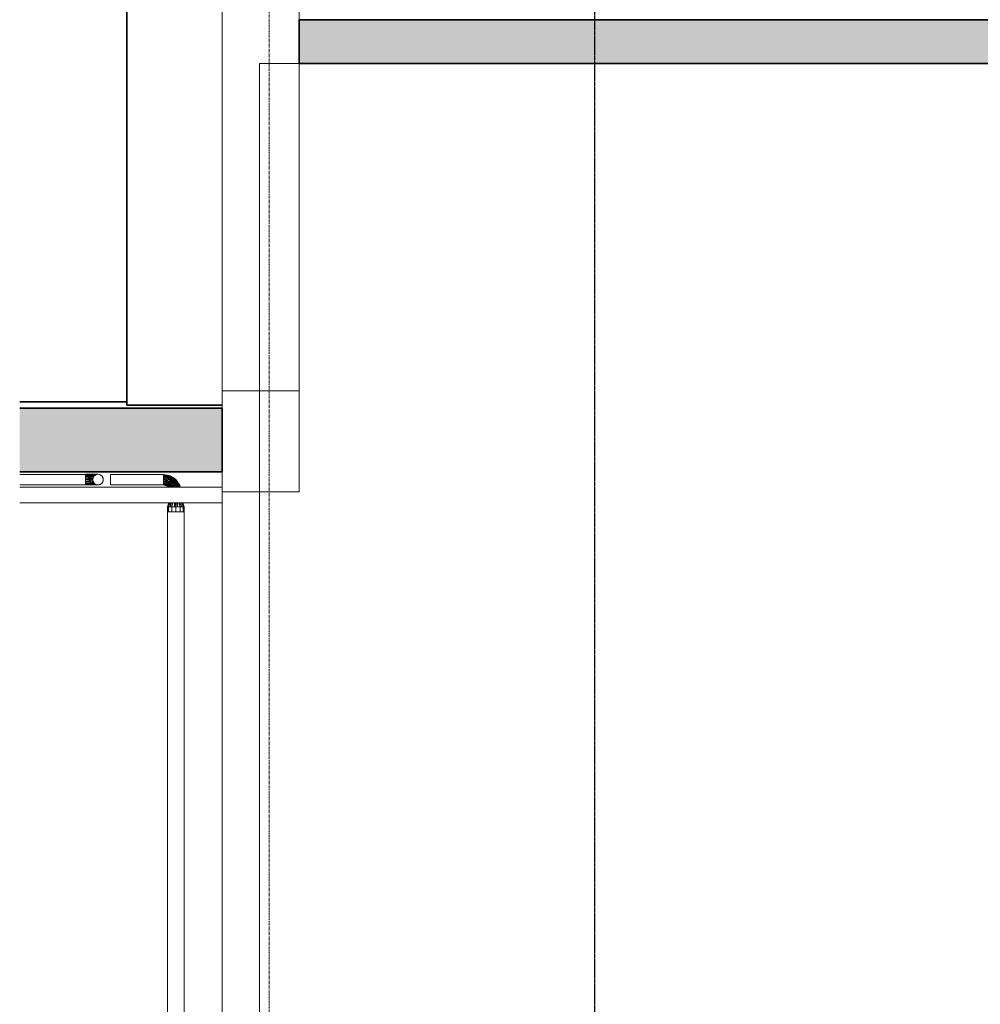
# Model space of a CAD drawing. Header units: millimetres. Extents: x 61846 to 198573, y 13020 to 52988.
# Tile 120 of 150: x 155392 to 159768, y 17505 to 21990. Entities that reach past the tile are written whole.
import ezdxf

# ---------------------------------------------------------------- set-up
doc = ezdxf.new("R2010")
doc.units = ezdxf.units.MM
doc.linetypes.add('Grid Line', pattern=[22.225, 12.7, -3.175, 3.175, -3.175])
doc.linetypes.add('NL_00_doorsnede', pattern=[23, 10, -1, 0, -1, 10, -1])
for name, color, linetype, lineweight in [('A-COLS', 52, 'Continuous', 35), ('A-FLOR', 192, 'Continuous', 50), ('A-GENM', 13, 'Continuous', 18), ('A-WALL', 113, 'Continuous', 25), ('G-ANNO-SYMB', 111, 'Continuous', 18), ('I-WALL', 2, 'Continuous', 25), ('P-PIPE', 3, 'Continuous', 18), ('S-BEAM', 12, 'Continuous', 35), ('S-GRID', 1, 'Continuous', 18)]:
    doc.layers.add(name, color=color, linetype=linetype, lineweight=lineweight)

# ---------------------------------------------------------------- blocks, each defined once
blk = doc.blocks.new('66_liftschacht RVT17 v2_0_Liftschacht_4284424 - 66_liftschacht RVT17 v2_0_Liftschacht_4284424-389560-GZ lierenkamer 2')
at = {"layer": 'A-GENM', "color": 7, "lineweight": 9}
for p, q in [((70926.3, 21790), (67526.3, 21790)), ((67526.3, 21790), (67526.3, 17390))]:
    blk.add_line(p, q, dxfattribs=at)
blk = doc.blocks.new('Pipe Types_NLRS_65_PI_UN_Staal - sprinkler_DNL_4335357 - Pipe Types_NLRS_65_PI_UN_Staal - sprinkler_DNL_4335357-455560-GZ lierenkamer 2')
at = {"layer": 'P-PIPE', "color": 7, "lineweight": 9}
for p, q in [((67106.9, 19748), (67106.9, 17310)), ((67106.9, 19748), (67183, 19748)), ((67183, 17310), (67183, 19748)), ((67106.9, 16990), (67106.9, 16984.9)), ((67106.9, 16965), (67106.9, 16946.2)), ((67183, 16985), (67183, 16990)), ((67183, 16946.2), (67183, 16965))]:
    blk.add_line(p, q, dxfattribs=at)
blk = doc.blocks.new('NLRS_50_PIF_UN_Staal bocht_gen_ISR_NLRS_65_PIF_UN_Staal bocht - sprinkler_DNL_6881625 - NLRS_50_PIF_UN_Staal bocht_gen_ISR_NLRS_65_PIF_UN_Staal bocht - sprinkler_DNL_6881625-484799-GZ lierenkamer 2')
at = {"layer": 'P-PIPE', "color": 7, "lineweight": 9}
for p, q in [((67088, 19918.3), (67088, 19919.1)), ((67088, 19919.1), (67088, 19918.3)), ((67088, 19919.1), (67103.5, 19916.1)), ((67088, 19915.9), (67088, 19918.3)), ((67088, 19918.3), (67107.3, 19915.5)), ((67088, 19912.1), (67088, 19915.9)), ((67088, 19915.9), (67107.3, 19915.5)), ((67088, 19915.9), (67103.1, 19913.4)), ((67088, 19912.1), (67103.1, 19913.4)), ((67107.3, 19915.5), (67103.1, 19913.4)), ((67120.4, 19908.6), (67103.1, 19913.4)), ((67107.6, 19908.2), (67103.1, 19913.4)), ((67107.3, 19915.5), (67103.5, 19916.1)), ((67103.5, 19916.1), (67119.1, 19913)), ((67103.5, 19916.1), (67107.3, 19915.5)), ((67107.3, 19915.5), (67119.1, 19913)), ((67119.1, 19913), (67107.3, 19915.5)), ((67123.9, 19909.9), (67107.3, 19915.5)), ((67120.4, 19908.6), (67107.3, 19915.5)), ((67123.9, 19909.9), (67119.1, 19913)), ((67119.1, 19913), (67132.2, 19904.2)), ((67119.1, 19913), (67123.9, 19909.9)), ((67088, 19907.1), (67088, 19912.1)), ((67088, 19912.1), (67107.6, 19908.2)), ((67088, 19907.1), (67107.6, 19908.2)), ((67088, 19901.3), (67088, 19907.1)), ((67088, 19907.1), (67102.9, 19903.7)), ((67088, 19901.3), (67102.9, 19903.7)), ((67088, 19895), (67088, 19901.3)), ((67088, 19901.3), (67100.9, 19897.8)), ((67088, 19895), (67100.9, 19897.8)), ((67088, 19888.7), (67088, 19895)), ((67088, 19895), (67102.3, 19891.2)), ((67088, 19888.7), (67102.3, 19891.2)), ((67088, 19882.9), (67088, 19888.7)), ((67088, 19888.7), (67096, 19885.8)), ((67088, 19882.9), (67096, 19885.8)), ((67088, 19877.9), (67088, 19882.9)), ((67088, 19882.9), (67101, 19879.3)), ((67088, 19877.9), (67101, 19879.3)), ((67088, 19874.1), (67088, 19877.9)), ((67088, 19877.9), (67099.8, 19874.7)), ((67088, 19874.1), (67099.8, 19874.7)), ((67088, 19871.7), (67088, 19874.1)), ((67088, 19874.1), (67104, 19869.5)), ((67088, 19871.7), (67088, 19870.8)), ((67088, 19870.8), (67088, 19871.7)), ((67088, 19871.7), (67104, 19869.5)), ((67088, 19871.7), (67097.8, 19869.7)), ((67088, 19870.8), (67102.7, 19866.9)), ((67088, 19870.8), (67097.8, 19869.7)), ((67096, 19885.8), (67102.3, 19891.2)), ((67096, 19885.8), (67101, 19879.3)), ((67096, 19885.8), (67106.7, 19883.7)), ((67111.7, 19861.7), (67097.8, 19869.7)), ((67103.2, 19867), (67097.8, 19869.7)), ((67104, 19869.5), (67097.8, 19869.7)), ((67101, 19879.3), (67099.8, 19874.7)), ((67104, 19869.5), (67099.8, 19874.7)), ((67113.9, 19868), (67099.8, 19874.7)), ((67102.9, 19903.7), (67100.9, 19897.8)), ((67102.3, 19891.2), (67100.9, 19897.8)), ((67100.9, 19897.8), (67115.5, 19894.1)), ((67101, 19879.3), (67106.7, 19883.7)), ((67113.9, 19868), (67101, 19879.3)), ((67101, 19879.3), (67114.7, 19874.8)), ((67102.3, 19891.2), (67115.5, 19894.1)), ((67102.3, 19891.2), (67106.7, 19883.7)), ((67102.3, 19891.2), (67117.1, 19885)), ((67107.6, 19908.2), (67102.9, 19903.7)), ((67121.6, 19899.3), (67102.9, 19903.7)), ((67102.9, 19903.7), (67115.5, 19894.1)), ((67104, 19869.5), (67111.7, 19861.7)), ((67104, 19869.5), (67113.9, 19868)), ((67104, 19869.5), (67113, 19864.5)), ((67106.7, 19883.7), (67117.1, 19885)), ((67106.7, 19883.7), (67114.7, 19874.8)), ((67106.7, 19883.7), (67115.8, 19879.1)), ((67120.4, 19908.6), (67107.6, 19908.2)), ((67107.6, 19908.2), (67121.5, 19904.3)), ((67107.6, 19908.2), (67121.6, 19899.3)), ((67113.9, 19868), (67113, 19864.5)), ((67113.9, 19868), (67114.7, 19874.8)), ((67121.1, 19860.4), (67113.9, 19868)), ((67113.9, 19868), (67120.8, 19866.6)), ((67114.7, 19874.8), (67115.8, 19879.1)), ((67114.7, 19874.8), (67126.9, 19865.5)), ((67114.7, 19874.8), (67120.8, 19866.6)), ((67114.7, 19874.8), (67124.2, 19874.2)), ((67121.6, 19899.3), (67115.5, 19894.1)), ((67124.5, 19886.3), (67115.5, 19894.1)), ((67128.1, 19890), (67115.5, 19894.1)), ((67117.1, 19885), (67115.5, 19894.1)), ((67117.1, 19885), (67115.8, 19879.1)), ((67115.8, 19879.1), (67124.2, 19874.2)), ((67124.5, 19886.3), (67117.1, 19885)), ((67132.1, 19876.9), (67117.1, 19885)), ((67117.1, 19885), (67124.2, 19874.2)), ((67123.9, 19909.9), (67120.4, 19908.6)), ((67120.4, 19908.6), (67136.1, 19901.2)), ((67120.4, 19908.6), (67121.5, 19904.3)), ((67120.4, 19908.6), (67134.1, 19897.8)), ((67121.5, 19904.3), (67121.6, 19899.3)), ((67121.5, 19904.3), (67134.1, 19897.8)), ((67137.6, 19887.6), (67121.6, 19899.3)), ((67121.6, 19899.3), (67134.1, 19897.8)), ((67121.6, 19899.3), (67128.1, 19890)), ((67123.9, 19909.9), (67134.7, 19903.9)), ((67123.9, 19909.9), (67136.1, 19901.2)), ((67132.1, 19876.9), (67124.2, 19874.2)), ((67133.3, 19863.8), (67124.2, 19874.2)), ((67126.9, 19865.5), (67124.2, 19874.2)), ((67124.5, 19886.3), (67128.1, 19890)), ((67138.2, 19879.2), (67124.5, 19886.3)), ((67124.5, 19886.3), (67132.1, 19876.9)), ((67137.6, 19887.6), (67128.1, 19890)), ((67138.2, 19879.2), (67128.1, 19890)), ((67138.2, 19879.2), (67132.1, 19876.9)), ((67144.1, 19865.5), (67132.1, 19876.9)), ((67132.1, 19876.9), (67133.3, 19863.8)), ((67132.1, 19876.9), (67137.8, 19866.3)), ((67136.1, 19901.2), (67134.1, 19897.8)), ((67137.6, 19887.6), (67134.1, 19897.8)), ((67148.2, 19883.1), (67134.1, 19897.8)), ((67134.1, 19897.8), (67143.6, 19892.2)), ((67134.7, 19903.9), (67145.4, 19895.4)), ((67136.1, 19901.2), (67134.7, 19903.9)), ((67143.4, 19896.5), (67134.7, 19903.9)), ((67136.1, 19901.2), (67149.9, 19888.2)), ((67136.1, 19901.2), (67143.6, 19892.2)), ((67136.1, 19901.2), (67143.4, 19896.5)), ((67145.4, 19895.4), (67137.3, 19901.8)), ((67137.6, 19887.6), (67149.3, 19871.6)), ((67137.6, 19887.6), (67148.2, 19883.1)), ((67137.6, 19887.6), (67138.2, 19879.2)), ((67149.3, 19871.6), (67138.2, 19879.2)), ((67144.1, 19865.5), (67138.2, 19879.2)), ((67145.4, 19895.4), (67139.2, 19899.5)), ((67149.9, 19888.2), (67143.4, 19896.5)), ((67154.2, 19882.2), (67143.4, 19896.5)), ((67154.2, 19882.2), (67143.4, 19896.5)), ((67149.9, 19888.2), (67143.4, 19896.5)), ((67143.4, 19896.5), (67145.4, 19895.4)), ((67149.9, 19888.2), (67143.6, 19892.2)), ((67148.2, 19883.1), (67143.6, 19892.2)), ((67143.6, 19892.2), (67152.7, 19881.5)), ((67149.3, 19871.6), (67144.1, 19865.5)), ((67154.2, 19882.2), (67145.4, 19895.4)), ((67149.3, 19871.6), (67148.2, 19883.1)), ((67148.2, 19883.1), (67154.3, 19871)), ((67148.2, 19883.1), (67152.7, 19881.5)), ((67156.7, 19860), (67149.3, 19871.6)), ((67149.3, 19871.6), (67152, 19860)), ((67149.3, 19871.6), (67154.3, 19871)), ((67149.9, 19888.2), (67154.2, 19882.2)), ((67154.2, 19882.2), (67149.9, 19888.2)), ((67149.9, 19888.2), (67160.2, 19873.2)), ((67149.9, 19888.2), (67152.7, 19881.5)), ((67158.6, 19870.4), (67152.7, 19881.5)), ((67160.2, 19873.2), (67152.7, 19881.5)), ((67154.3, 19871), (67152.7, 19881.5)), ((67160.2, 19873.2), (67154.2, 19882.2)), ((67154.2, 19882.2), (67163, 19869.1)), ((67154.2, 19882.2), (67160.2, 19873.2)), ((67158.6, 19870.4), (67154.3, 19871)), ((67157.5, 19860), (67154.3, 19871)), ((67158.6, 19870.4), (67158.3, 19860)), ((67158.6, 19870.4), (67160.2, 19873.2)), ((67161.5, 19860), (67158.6, 19870.4)), ((67158.6, 19870.4), (67164.1, 19860)), ((67160.2, 19873.2), (67163, 19869.1)), ((67163, 19869.1), (67160.2, 19873.2)), ((67160.2, 19873.2), (67164.6, 19860)), ((67164.8, 19860), (67163, 19869.1)), ((67164.9, 19860), (67163, 19869.1)), ((67163, 19869.1), (67164.9, 19860)), ((67111.7, 19861.7), (67104.4, 19866.4)), ((67104.4, 19866.4), (67110.9, 19860)), ((67111.7, 19861.7), (67113, 19864.5)), ((67112.8, 19860), (67111.7, 19861.7)), ((67112.7, 19860), (67111.7, 19861.7)), ((67113.7, 19860), (67111.7, 19861.7)), ((67112.9, 19860), (67111.7, 19861.7)), ((67111.7, 19861.7), (67112.8, 19860)), ((67115.9, 19860), (67113, 19864.5)), ((67121.1, 19860.4), (67113, 19864.5)), ((67121.1, 19860.4), (67120.8, 19866.6)), ((67126.9, 19865.5), (67120.8, 19866.6)), ((67120.8, 19866.6), (67125.5, 19860)), ((67130, 19860), (67126.9, 19865.5)), ((67133.3, 19863.8), (67126.9, 19865.5)), ((67126.9, 19865.5), (67127.2, 19860)), ((67133.3, 19863.8), (67137.8, 19866.3)), ((67136.3, 19860), (67133.3, 19863.8)), ((67133.8, 19860), (67133.3, 19863.8)), ((67144.1, 19865.5), (67137.8, 19866.3)), ((67139.4, 19860), (67137.8, 19866.3)), ((67144.1, 19865.5), (67142.4, 19860)), ((67148.3, 19860), (67144.1, 19865.5)), ((67144.1, 19865.5), (67145.5, 19860))]:
    blk.add_line(p, q, dxfattribs=at)
blk = doc.blocks.new('NLRS_50_PIF_UN_Staal bocht_gen_ISR_NLRS_65_PIF_UN_Staal bocht - sprinkler_DNL_6881625 - NLRS_50_PIF_UN_Staal bocht_gen_ISR_NLRS_65_PIF_UN_Staal bocht - sprinkler_DNL_6881625-484803-GZ lierenkamer 2')
blk.add_blockref('NLRS_50_PIF_UN_Staal bocht_gen_ISR_NLRS_65_PIF_UN_Staal bocht - sprinkler_DNL_6881625 - NLRS_50_PIF_UN_Staal bocht_gen_ISR_NLRS_65_PIF_UN_Staal bocht - sprinkler_DNL_6881625-484799-GZ lierenkamer 2', (0, 0))
blk = doc.blocks.new('NLRS_50_PIF_UN_Staal verloop_gen_ISR_NLRS_65_PIF_UN_Staal verloop - sprinkler_DNL_6881627 - NLRS_50_PIF_UN_Staal verloop_gen_ISR_NLRS_65_PIF_UN_Staal verloop - sprinkler_DNL_6881627-484807-GZ lierenkamer 2')
at = {"layer": 'P-PIPE', "color": 7, "lineweight": 9}
for p, q in [((67106.9, 19770.5), (67113.5, 19790)), ((67113.5, 19790), (67106.9, 19770.5)), ((67109.5, 19770.5), (67114.9, 19790)), ((67114.9, 19790), (67109.5, 19770.5)), ((67116.4, 19790), (67112, 19770.5)), ((67112, 19770.5), (67118.3, 19790)), ((67112, 19770.5), (67116.4, 19790)), ((67118.3, 19790), (67112, 19770.5)), ((67122.2, 19790), (67119, 19770.5)), ((67119, 19770.5), (67124.1, 19790)), ((67124.1, 19790), (67119, 19770.5)), ((67119, 19770.5), (67122.2, 19790)), ((67131.1, 19790), (67126, 19770.5)), ((67126, 19770.5), (67131.1, 19790)), ((67128.1, 19790), (67126, 19770.5)), ((67126, 19770.5), (67128.1, 19790)), ((67138.4, 19770.5), (67138.2, 19790)), ((67138.2, 19790), (67138.4, 19770.5)), ((67138.4, 19770.5), (67141.3, 19790)), ((67141.3, 19790), (67138.4, 19770.5)), ((67145, 19790), (67145, 19770.5)), ((67145, 19770.5), (67145, 19790)), ((67148.7, 19790), (67151.6, 19770.5)), ((67151.6, 19770.5), (67148.7, 19790)), ((67151.6, 19770.5), (67151.8, 19790)), ((67151.8, 19790), (67151.6, 19770.5)), ((67164, 19770.5), (67158.9, 19790)), ((67158.9, 19790), (67164, 19770.5)), ((67161.9, 19790), (67164, 19770.5)), ((67164, 19770.5), (67161.9, 19790)), ((67165.9, 19790), (67171, 19770.5)), ((67171, 19770.5), (67165.9, 19790)), ((67167.8, 19790), (67171, 19770.5)), ((67171, 19770.5), (67167.8, 19790)), ((67171.7, 19790), (67178, 19770.5)), ((67178, 19770.5), (67171.7, 19790)), ((67178, 19770.5), (67173.6, 19790)), ((67173.6, 19790), (67178, 19770.5)), ((67175.1, 19790), (67180.5, 19770.5)), ((67180.5, 19770.5), (67175.1, 19790)), ((67176.5, 19790), (67183, 19770.5)), ((67183, 19770.5), (67176.5, 19790)), ((67106.9, 19770.5), (67109.5, 19770.5)), ((67106.9, 19748), (67106.9, 19770.5)), ((67109.5, 19770.5), (67106.9, 19770.5)), ((67106.9, 19770.5), (67106.9, 19748)), ((67109.5, 19770.5), (67112, 19770.5)), ((67112, 19770.5), (67109.5, 19770.5)), ((67112, 19770.5), (67119, 19770.5)), ((67119, 19770.5), (67112, 19770.5)), ((67112, 19770.5), (67112, 19748)), ((67112, 19748), (67112, 19770.5)), ((67119, 19770.5), (67126, 19770.5)), ((67126, 19770.5), (67119, 19770.5)), ((67126, 19770.5), (67131.9, 19770.5)), ((67131.9, 19770.5), (67126, 19770.5)), ((67126, 19770.5), (67126, 19748)), ((67126, 19748), (67126, 19770.5)), ((67131.9, 19770.5), (67135.5, 19770.5)), ((67135.5, 19770.5), (67131.9, 19770.5)), ((67135.5, 19770.5), (67138.4, 19770.5)), ((67138.4, 19770.5), (67135.5, 19770.5)), ((67138.4, 19770.5), (67145, 19770.5)), ((67145, 19770.5), (67138.4, 19770.5)), ((67145, 19770.5), (67151.6, 19770.5)), ((67145, 19770.5), (67145, 19748)), ((67151.6, 19770.5), (67145, 19770.5)), ((67145, 19748), (67145, 19770.5)), ((67151.6, 19770.5), (67154.5, 19770.5)), ((67154.5, 19770.5), (67151.6, 19770.5)), ((67154.5, 19770.5), (67158.1, 19770.5)), ((67158.1, 19770.5), (67154.5, 19770.5)), ((67158.1, 19770.5), (67164, 19770.5)), ((67164, 19770.5), (67158.1, 19770.5)), ((67164, 19770.5), (67171, 19770.5)), ((67171, 19770.5), (67164, 19770.5)), ((67164, 19770.5), (67164, 19748)), ((67164, 19748), (67164, 19770.5)), ((67171, 19770.5), (67178, 19770.5)), ((67178, 19770.5), (67171, 19770.5)), ((67178, 19770.5), (67180.5, 19770.5)), ((67180.5, 19770.5), (67178, 19770.5)), ((67178, 19770.5), (67178, 19748)), ((67178, 19748), (67178, 19770.5)), ((67180.5, 19770.5), (67183, 19770.5)), ((67183, 19770.5), (67180.5, 19770.5)), ((67183, 19748), (67183, 19770.5)), ((67183, 19770.5), (67183, 19748))]:
    blk.add_line(p, q, dxfattribs=at)
blk = doc.blocks.new('NLRS_50_PIF_UN_Staal verloop_gen_ISR_NLRS_65_PIF_UN_Staal verloop - sprinkler_DNL_6881627 - NLRS_50_PIF_UN_Staal verloop_gen_ISR_NLRS_65_PIF_UN_Staal verloop - sprinkler_DNL_6881627-484811-GZ lierenkamer 2')
blk.add_blockref('NLRS_50_PIF_UN_Staal verloop_gen_ISR_NLRS_65_PIF_UN_Staal verloop - sprinkler_DNL_6881627 - NLRS_50_PIF_UN_Staal verloop_gen_ISR_NLRS_65_PIF_UN_Staal verloop - sprinkler_DNL_6881627-484807-GZ lierenkamer 2', (0, 0))
blk = doc.blocks.new('Pipe Types_NLRS_65_PI_UN_Staal - sprinkler_DNL_4331090 - Pipe Types_NLRS_65_PI_UN_Staal - sprinkler_DNL_4331090-550497-GZ lierenkamer 2')
at = {"layer": 'P-PIPE', "color": 7, "lineweight": 9}
for radius, start, end in [(24.2, 0, 180), (24.1, 180, 0)]:
    blk.add_arc((66790, 19895), radius, start, end, dxfattribs=at)
blk = doc.blocks.new('Pipe Types_NLRS_65_PI_UN_Staal - sprinkler_DNL_4331163 - Pipe Types_NLRS_65_PI_UN_Staal - sprinkler_DNL_4331163-550509-GZ lierenkamer 2')
at = {"layer": 'P-PIPE', "color": 7, "lineweight": 9}
for p, q in [((67088, 19919.1), (66847, 19919.1)), ((66847, 19895), (66847, 19919.1)), ((67088, 19919.1), (67088, 19915.9)), ((67088, 19915.9), (67088, 19912.1)), ((66847, 19870.8), (66847, 19895)), ((66847, 19870.8), (67088, 19870.8)), ((67088, 19912.1), (67088, 19907.1)), ((67088, 19907.1), (67088, 19901.3)), ((67088, 19901.3), (67088, 19895)), ((67088, 19895), (67088, 19888.7)), ((67088, 19888.7), (67088, 19877.9)), ((67088, 19877.9), (67088, 19874.1)), ((67088, 19874.1), (67088, 19870.8))]:
    blk.add_line(p, q, dxfattribs=at)
blk = doc.blocks.new('NLRS_50_PIF_UN_Staal t-stuk_gen_ISR_NLRS_65_PIF_UN_Staal t-stuk - sprinkler_DNL_6659409 - NLRS_50_PIF_UN_Staal t-stuk_gen_ISR_NLRS_65_PIF_UN_Staal t-stuk - sprinkler_DNL_6659409-597696-GZ lierenkamer 2')
at = {"layer": 'P-PIPE', "color": 7, "lineweight": 9}
for p, q in [((66733, 19918.3), (66733, 19919.2)), ((66733, 19919.2), (66790, 19919.2)), ((66785.9, 19918.8), (66733, 19919.2)), ((66733, 19919.2), (66733, 19918.3)), ((66733, 19919.2), (66785.9, 19918.8)), ((66790, 19919.2), (66733, 19919.2)), ((66733, 19918.3), (66785.9, 19918.8)), ((66785.9, 19918.8), (66733, 19918.3)), ((66733, 19915.9), (66733, 19918.3)), ((66781.9, 19917.8), (66733, 19918.3)), ((66733, 19918.3), (66733, 19915.9)), ((66733, 19918.3), (66781.9, 19917.8)), ((66733, 19915.9), (66781.9, 19917.8)), ((66781.9, 19917.8), (66733, 19915.9)), ((66778.1, 19916), (66733, 19915.9)), ((66733, 19915.9), (66778.1, 19916)), ((66733, 19912.1), (66733, 19915.9)), ((66774.4, 19913.4), (66733, 19915.9)), ((66733, 19915.9), (66733, 19912.1)), ((66733, 19915.9), (66774.4, 19913.4)), ((66733, 19912.1), (66774.4, 19913.4)), ((66774.4, 19913.4), (66733, 19912.1)), ((66774.4, 19913.4), (66772.9, 19912.1)), ((66772.9, 19912.1), (66774.4, 19913.4)), ((66774.4, 19913.4), (66778.1, 19916)), ((66778.1, 19916), (66774.4, 19913.4)), ((66777.9, 19915.9), (66774.4, 19913.4)), ((66774.4, 19913.4), (66777.9, 19915.9)), ((66781.9, 19917.8), (66777.9, 19915.9)), ((66777.9, 19915.9), (66781.9, 19917.8)), ((66778.1, 19916), (66781.9, 19917.8)), ((66781.9, 19917.8), (66778.1, 19916)), ((66783.7, 19918.3), (66781.9, 19917.8)), ((66781.9, 19917.8), (66783.7, 19918.3)), ((66781.9, 19917.8), (66783.2, 19918.1)), ((66783.2, 19918.1), (66781.9, 19917.8)), ((66783.7, 19918.3), (66785.9, 19918.8)), ((66785.9, 19918.8), (66783.7, 19918.3)), ((66784.5, 19918.4), (66785.9, 19918.8)), ((66785.9, 19918.8), (66784.5, 19918.4)), ((66785.9, 19918.8), (66790, 19919.2)), ((66790, 19919.2), (66785.9, 19918.8)), ((66785.9, 19918.8), (66790, 19919.2)), ((66790, 19919.2), (66785.9, 19918.8)), ((66790, 19919.2), (66795.4, 19918.5)), ((66795.4, 19918.5), (66790, 19919.2)), ((66790, 19919.2), (66795.4, 19918.5)), ((66795.4, 19918.5), (66790, 19919.2)), ((66800.5, 19916.8), (66796.3, 19918.3)), ((66796.3, 19918.3), (66800.5, 19916.8)), ((66800.5, 19916.8), (66796.3, 19918.3)), ((66796.3, 19918.3), (66800.5, 19916.8)), ((66797.6, 19917.8), (66800.5, 19916.8)), ((66800.5, 19916.8), (66797.6, 19917.8)), ((66802.1, 19915.9), (66800.5, 19916.8)), ((66800.5, 19916.8), (66802.1, 19915.9)), ((66802.1, 19915.9), (66800.5, 19916.8)), ((66800.5, 19916.8), (66802.1, 19915.9)), ((66805.1, 19913.9), (66802.1, 19915.9)), ((66802.1, 19915.9), (66805.1, 19913.9)), ((66805.1, 19913.9), (66802.1, 19915.9)), ((66802.1, 19915.9), (66805.1, 19913.9)), ((66803.2, 19915), (66805.1, 19913.9)), ((66805.1, 19913.9), (66803.2, 19915)), ((66807.1, 19912.1), (66805.1, 19913.9)), ((66805.1, 19913.9), (66807.1, 19912.1)), ((66807.1, 19912.1), (66805.1, 19913.9)), ((66805.1, 19913.9), (66807.1, 19912.1)), ((66733, 19907.1), (66733, 19912.1)), ((66771.1, 19910.1), (66733, 19912.1)), ((66733, 19912.1), (66733, 19907.1)), ((66733, 19912.1), (66771.1, 19910.1)), ((66733, 19907.1), (66771.1, 19910.1)), ((66771.1, 19910.1), (66733, 19907.1)), ((66733, 19901.3), (66733, 19907.1)), ((66733, 19907.1), (66733, 19901.3)), ((66768.4, 19905.8), (66733, 19907.1)), ((66733, 19907.1), (66768.4, 19905.8)), ((66733, 19901.3), (66768.4, 19905.8)), ((66768.4, 19905.8), (66733, 19901.3)), ((66733, 19895), (66733, 19901.3)), ((66766.5, 19900.7), (66733, 19901.3)), ((66733, 19901.3), (66733, 19895)), ((66733, 19901.3), (66766.5, 19900.7)), ((66733, 19895), (66766.5, 19900.7)), ((66766.5, 19900.7), (66733, 19895)), ((66733, 19888.7), (66733, 19895)), ((66733, 19895), (66765.8, 19895)), ((66765.8, 19895), (66733, 19895)), ((66733, 19895), (66766.5, 19889.3)), ((66766.5, 19889.3), (66733, 19895)), ((66733, 19895), (66733, 19888.7)), ((66733, 19888.7), (66766.5, 19889.3)), ((66766.5, 19889.3), (66733, 19888.7)), ((66733, 19882.9), (66733, 19888.7)), ((66768.4, 19884.2), (66733, 19888.7)), ((66733, 19888.7), (66733, 19882.9)), ((66733, 19888.7), (66768.4, 19884.2)), ((66733, 19882.9), (66768.4, 19884.2)), ((66768.4, 19884.2), (66733, 19882.9)), ((66733, 19877.9), (66733, 19882.9)), ((66771.1, 19879.9), (66733, 19882.9)), ((66733, 19882.9), (66733, 19877.9)), ((66733, 19882.9), (66771.1, 19879.9)), ((66733, 19877.9), (66771.1, 19879.9)), ((66771.1, 19879.9), (66733, 19877.9)), ((66733, 19874.1), (66733, 19877.9)), ((66733, 19877.9), (66733, 19874.1)), ((66774.4, 19876.6), (66733, 19877.9)), ((66733, 19877.9), (66774.4, 19876.6)), ((66733, 19874.1), (66774.4, 19876.6)), ((66774.4, 19876.6), (66733, 19874.1)), ((66733, 19871.7), (66733, 19874.1)), ((66781.9, 19872.2), (66733, 19874.1)), ((66733, 19874.1), (66733, 19871.7)), ((66778.1, 19874), (66733, 19874.1)), ((66733, 19874.1), (66781.9, 19872.2)), ((66733, 19874.1), (66778.1, 19874)), ((66733, 19871.7), (66781.9, 19872.2)), ((66781.9, 19872.2), (66733, 19871.7)), ((66733, 19870.8), (66733, 19871.7)), ((66733, 19871.7), (66785.9, 19871.2)), ((66785.9, 19871.2), (66733, 19871.7)), ((66733, 19871.7), (66733, 19870.8)), ((66785.9, 19871.2), (66733, 19870.8)), ((66733, 19870.8), (66785.9, 19871.2)), ((66733, 19870.8), (66790, 19870.8)), ((66790, 19870.8), (66733, 19870.8)), ((66765.8, 19895), (66766.5, 19900.7)), ((66766.5, 19900.7), (66765.8, 19895)), ((66765.8, 19895), (66766.5, 19900.7)), ((66766.5, 19900.7), (66765.8, 19895)), ((66766.5, 19889.3), (66765.8, 19895)), ((66765.8, 19895), (66766.5, 19889.3)), ((66766.5, 19889.3), (66765.8, 19895)), ((66765.8, 19895), (66766.5, 19889.3)), ((66768.4, 19905.8), (66766.7, 19901.3)), ((66766.7, 19901.3), (66768.4, 19905.8)), ((66766.7, 19888.7), (66768.4, 19884.2)), ((66768.4, 19884.2), (66766.7, 19888.7)), ((66767.2, 19902.6), (66768.4, 19905.8)), ((66768.4, 19905.8), (66767.2, 19902.6)), ((66768.4, 19884.2), (66767.2, 19887.4)), ((66767.2, 19887.4), (66768.4, 19884.2)), ((66769.1, 19907.1), (66768.4, 19905.8)), ((66768.4, 19905.8), (66769.1, 19907.1)), ((66768.4, 19884.2), (66769.1, 19882.9)), ((66769.1, 19882.9), (66768.4, 19884.2)), ((66771.1, 19910.1), (66769.1, 19907.1)), ((66769.1, 19907.1), (66771.1, 19910.1)), ((66769.1, 19882.9), (66771.1, 19879.9)), ((66771.1, 19879.9), (66769.1, 19882.9)), ((66769.9, 19908.1), (66771.1, 19910.1)), ((66771.1, 19910.1), (66769.9, 19908.1)), ((66771.1, 19879.9), (66769.9, 19881.9)), ((66769.9, 19881.9), (66771.1, 19879.9)), ((66772.9, 19912.1), (66771.1, 19910.1)), ((66771.1, 19910.1), (66772.9, 19912.1)), ((66771.1, 19910.1), (66772.3, 19911.3)), ((66772.3, 19911.3), (66771.1, 19910.1)), ((66772.3, 19878.7), (66771.1, 19879.9)), ((66771.1, 19879.9), (66772.9, 19877.9)), ((66772.9, 19877.9), (66771.1, 19879.9)), ((66771.1, 19879.9), (66772.3, 19878.7)), ((66772.9, 19877.9), (66774.4, 19876.6)), ((66774.4, 19876.6), (66772.9, 19877.9)), ((66778.1, 19874), (66775.2, 19876)), ((66775.2, 19876), (66777.9, 19874.1)), ((66775.2, 19876), (66778.1, 19874)), ((66777.9, 19874.1), (66775.2, 19876)), ((66777.9, 19874.1), (66781.9, 19872.2)), ((66781.9, 19872.2), (66777.9, 19874.1)), ((66781.9, 19872.2), (66778.1, 19874)), ((66778.1, 19874), (66781.9, 19872.2)), ((66783.2, 19871.9), (66781.9, 19872.2)), ((66781.9, 19872.2), (66783.7, 19871.7)), ((66781.9, 19872.2), (66783.2, 19871.9)), ((66783.7, 19871.7), (66781.9, 19872.2)), ((66783.7, 19871.7), (66785.9, 19871.2)), ((66785.9, 19871.2), (66783.7, 19871.7)), ((66785.9, 19871.2), (66784.5, 19871.6)), ((66784.5, 19871.6), (66785.9, 19871.2)), ((66790, 19870.8), (66785.9, 19871.2)), ((66790, 19870.8), (66785.9, 19871.2)), ((66785.9, 19871.2), (66790, 19870.8)), ((66785.9, 19871.2), (66790, 19870.8)), ((66795.4, 19871.5), (66790, 19870.8)), ((66795.4, 19871.5), (66790, 19870.8)), ((66790, 19870.8), (66795.4, 19871.5)), ((66790, 19870.8), (66795.4, 19871.5)), ((66796.3, 19871.7), (66800.5, 19873.2)), ((66800.5, 19873.2), (66796.3, 19871.7)), ((66796.3, 19871.7), (66800.5, 19873.2)), ((66800.5, 19873.2), (66796.3, 19871.7)), ((66800.5, 19873.2), (66797.6, 19872.2)), ((66797.6, 19872.2), (66800.5, 19873.2)), ((66800.5, 19873.2), (66802.1, 19874.1)), ((66802.1, 19874.1), (66800.5, 19873.2)), ((66802.1, 19874.1), (66800.5, 19873.2)), ((66800.5, 19873.2), (66802.1, 19874.1)), ((66802.1, 19874.1), (66804.9, 19876)), ((66804.9, 19876), (66802.1, 19874.1)), ((66804.9, 19876), (66802.1, 19874.1)), ((66802.1, 19874.1), (66804.9, 19876)), ((66804.9, 19876), (66803.2, 19875)), ((66803.2, 19875), (66804.9, 19876)), ((66805.1, 19876.1), (66807.1, 19877.9)), ((66807.1, 19877.9), (66805.1, 19876.1)), ((66805.1, 19876.1), (66807.1, 19877.9)), ((66807.1, 19877.9), (66805.1, 19876.1)), ((66808.9, 19910.1), (66807.1, 19912.1)), ((66807.1, 19912.1), (66808.9, 19910.1)), ((66808.9, 19910.1), (66807.1, 19912.1)), ((66807.1, 19912.1), (66808.9, 19910.1)), ((66807.1, 19877.9), (66808.9, 19879.9)), ((66808.9, 19879.9), (66807.1, 19877.9)), ((66807.1, 19877.9), (66808.9, 19879.9)), ((66808.9, 19879.9), (66807.1, 19877.9)), ((66810.9, 19907.1), (66808.9, 19910.1)), ((66808.9, 19910.1), (66810, 19908.2)), ((66808.9, 19910.1), (66810.9, 19907.1)), ((66810.9, 19907.1), (66808.9, 19910.1)), ((66810, 19908.2), (66808.9, 19910.1)), ((66808.9, 19910.1), (66810.9, 19907.1)), ((66808.9, 19879.9), (66810.9, 19882.9)), ((66810.9, 19882.9), (66808.9, 19879.9)), ((66808.9, 19879.9), (66810.9, 19882.9)), ((66810.9, 19882.9), (66808.9, 19879.9)), ((66810, 19881.8), (66808.9, 19879.9)), ((66808.9, 19879.9), (66810, 19881.8)), ((66811.8, 19905.5), (66810.9, 19907.1)), ((66810.9, 19907.1), (66811.8, 19905.5)), ((66811.8, 19905.5), (66810.9, 19907.1)), ((66810.9, 19907.1), (66811.8, 19905.5)), ((66810.9, 19882.9), (66811.8, 19884.5)), ((66811.8, 19884.5), (66810.9, 19882.9)), ((66810.9, 19882.9), (66811.8, 19884.5)), ((66811.8, 19884.5), (66810.9, 19882.9)), ((66811.8, 19905.5), (66812.8, 19902.6)), ((66813.3, 19901.3), (66811.8, 19905.5)), ((66811.8, 19905.5), (66813.3, 19901.3)), ((66813.3, 19901.3), (66811.8, 19905.5)), ((66812.8, 19902.6), (66811.8, 19905.5)), ((66811.8, 19905.5), (66813.3, 19901.3)), ((66811.8, 19884.5), (66813.3, 19888.7)), ((66813.3, 19888.7), (66811.8, 19884.5)), ((66811.8, 19884.5), (66813.3, 19888.7)), ((66813.3, 19888.7), (66811.8, 19884.5)), ((66812.8, 19887.4), (66811.8, 19884.5)), ((66811.8, 19884.5), (66812.8, 19887.4)), ((66814.1, 19895), (66813.5, 19900.4)), ((66813.5, 19900.4), (66814.1, 19895)), ((66813.5, 19900.4), (66814.1, 19895)), ((66814.1, 19895), (66813.5, 19900.4)), ((66813.5, 19889.6), (66814.1, 19895)), ((66814.1, 19895), (66813.5, 19889.6)), ((66814.1, 19895), (66813.5, 19889.6)), ((66813.5, 19889.6), (66814.1, 19895))]:
    blk.add_line(p, q, dxfattribs=at)
blk = doc.blocks.new('NLRS_50_PIF_UN_Staal t-stuk_gen_ISR_NLRS_65_PIF_UN_Staal t-stuk - sprinkler_DNL_6659409 - NLRS_50_PIF_UN_Staal t-stuk_gen_ISR_NLRS_65_PIF_UN_Staal t-stuk - sprinkler_DNL_6659409-597700-GZ lierenkamer 2')
blk.add_blockref('NLRS_50_PIF_UN_Staal t-stuk_gen_ISR_NLRS_65_PIF_UN_Staal t-stuk - sprinkler_DNL_6659409 - NLRS_50_PIF_UN_Staal t-stuk_gen_ISR_NLRS_65_PIF_UN_Staal t-stuk - sprinkler_DNL_6659409-597696-GZ lierenkamer 2', (0, 0))
blk = doc.blocks.new('Pipe Types_NLRS_65_PI_UN_Staal - sprinkler_DNL_6659630 - Pipe Types_NLRS_65_PI_UN_Staal - sprinkler_DNL_6659630-597708-GZ lierenkamer 2')
at = {"layer": 'P-PIPE', "color": 7, "lineweight": 9}
for p, q in [((66733, 19919.1), (66433.2, 19919.1)), ((66733, 19919.1), (66733, 19895)), ((66433.2, 19870.8), (66733, 19870.8)), ((66733, 19895), (66733, 19870.8))]:
    blk.add_line(p, q, dxfattribs=at)
blk = doc.blocks.new('TadP_A_INS_INSTALLATIES_rvt-4-GZ lierenkamer 2')
at = {"layer": 'A-GENM', "lineweight": 9}
blk.add_blockref('66_liftschacht RVT17 v2_0_Liftschacht_4284424 - 66_liftschacht RVT17 v2_0_Liftschacht_4284424-389560-GZ lierenkamer 2', (0, 0), dxfattribs=at)
at = {"layer": 'P-PIPE', "lineweight": 9}
for name in ['Pipe Types_NLRS_65_PI_UN_Staal - sprinkler_DNL_6659630 - Pipe Types_NLRS_65_PI_UN_Staal - sprinkler_DNL_6659630-597708-GZ lierenkamer 2', 'NLRS_50_PIF_UN_Staal t-stuk_gen_ISR_NLRS_65_PIF_UN_Staal t-stuk - sprinkler_DNL_6659409 - NLRS_50_PIF_UN_Staal t-stuk_gen_ISR_NLRS_65_PIF_UN_Staal t-stuk - sprinkler_DNL_6659409-597700-GZ lierenkamer 2', 'Pipe Types_NLRS_65_PI_UN_Staal - sprinkler_DNL_4331090 - Pipe Types_NLRS_65_PI_UN_Staal - sprinkler_DNL_4331090-550497-GZ lierenkamer 2', 'Pipe Types_NLRS_65_PI_UN_Staal - sprinkler_DNL_4331163 - Pipe Types_NLRS_65_PI_UN_Staal - sprinkler_DNL_4331163-550509-GZ lierenkamer 2', 'NLRS_50_PIF_UN_Staal bocht_gen_ISR_NLRS_65_PIF_UN_Staal bocht - sprinkler_DNL_6881625 - NLRS_50_PIF_UN_Staal bocht_gen_ISR_NLRS_65_PIF_UN_Staal bocht - sprinkler_DNL_6881625-484803-GZ lierenkamer 2', 'NLRS_50_PIF_UN_Staal verloop_gen_ISR_NLRS_65_PIF_UN_Staal verloop - sprinkler_DNL_6881627 - NLRS_50_PIF_UN_Staal verloop_gen_ISR_NLRS_65_PIF_UN_Staal verloop - sprinkler_DNL_6881627-484811-GZ lierenkamer 2', 'Pipe Types_NLRS_65_PI_UN_Staal - sprinkler_DNL_4335357 - Pipe Types_NLRS_65_PI_UN_Staal - sprinkler_DNL_4335357-455560-GZ lierenkamer 2']:
    blk.add_blockref(name, (0, 0), dxfattribs=at)
blk = doc.blocks.new('Basic Wall_28_PBT_WA_beton t_p_g__d_350_C30_37_2204518 - Basic Wall_28_PBT_WA_beton t_p_g__d_350_C30_37_2204518-313265-GZ lierenkamer 2')
at = {"layer": 'A-WALL', "color": 10, "lineweight": 18}
for p, q in [((67706.3, 24290), (67356.3, 24290)), ((67356.3, 24290), (67356.3, 20300)), ((67706.3, 20300), (67706.3, 24290)), ((67356.3, 20300), (67706.3, 20300))]:
    blk.add_line(p, q, dxfattribs=at)
blk = doc.blocks.new('28_PBT_SF_toneeltoren_dakboog_28_PBT_SF_toneeltoren_dakboog as R_2584242 - 28_PBT_SF_toneeltoren_dakboog_28_PBT_SF_toneeltoren_dakboog as R_2584242-313469-GZ lierenkamer 2')
at = {"layer": 'S-BEAM', "color": 250, "lineweight": 25}
for p, q in [((66921.5, 20250), (66433.2, 20250)), ((66433.2, 20250), (66921.5, 20250))]:
    blk.add_line(p, q, dxfattribs=at)
blk = doc.blocks.new('28_PBT_SF_toneeltoren_dakboog_28_PBT_SF_toneeltoren_dakboog as R_2584242 - 28_PBT_SF_toneeltoren_dakboog_28_PBT_SF_toneeltoren_dakboog as R_2584242-313473-GZ lierenkamer 2')
blk.add_blockref('28_PBT_SF_toneeltoren_dakboog_28_PBT_SF_toneeltoren_dakboog as R_2584242 - 28_PBT_SF_toneeltoren_dakboog_28_PBT_SF_toneeltoren_dakboog as R_2584242-313469-GZ lierenkamer 2', (0, 0))
blk = doc.blocks.new('Floor_28_PBT_FL_beton t_p_g__d_290_C30_37_2959973 - Floor_28_PBT_FL_beton t_p_g__d_290_C30_37_2959973-313640-GZ lierenkamer 2')
at = {"layer": 'A-FLOR', "lineweight": 35}
blk.add_hatch(color=215, dxfattribs=at).paths.add_polyline_path([(66433.2, 19930), (67356.3, 19930), (67356.3, 20220), (66433.2, 20220), (66433.2, 19937.7)])
at = {"layer": 'A-FLOR', "color": 90, "lineweight": 35}
for p, q in [((67356.3, 20220), (66433.2, 20220)), ((67356.3, 19930), (67356.3, 20220)), ((66433.2, 19930), (67356.3, 19930))]:
    blk.add_line(p, q, dxfattribs=at)
blk = doc.blocks.new('28_PBT_SC_staal_H-profiel_gekromd_dak toneeltoren_S355_HE200B_betondak_as 20_3526686 - 28_PBT_SC_staal_H-profiel_gekromd_dak toneeltoren_S355_HE200B_betondak_as 20_3526686-313694-GZ lierenkamer 2')
at = {"layer": 'A-COLS', "color": 250, "lineweight": 25}
for p, q in [((66921.5, 23055.9), (66921.5, 20233.9)), ((66921.5, 20233.9), (66921.5, 23055.9)), ((67356.3, 20233.9), (66921.5, 20233.9)), ((66921.5, 20233.9), (67356.3, 20233.9)), ((67243.8, 20234.2), (67243.8, 20234))]:
    blk.add_line(p, q, dxfattribs=at)
blk = doc.blocks.new('28_PBT_SC_staal_H-profiel_gekromd_dak toneeltoren_S355_HE200B_betondak_as 20_3526686 - 28_PBT_SC_staal_H-profiel_gekromd_dak toneeltoren_S355_HE200B_betondak_as 20_3526686-313698-GZ lierenkamer 2')
blk.add_blockref('28_PBT_SC_staal_H-profiel_gekromd_dak toneeltoren_S355_HE200B_betondak_as 20_3526686 - 28_PBT_SC_staal_H-profiel_gekromd_dak toneeltoren_S355_HE200B_betondak_as 20_3526686-313694-GZ lierenkamer 2', (0, 0))
blk = doc.blocks.new('TadP_A_CON_CONSTRUCTIE_rvt-4-GZ lierenkamer 2')
at = {"layer": 'A-FLOR'}
blk.add_hatch(color=135, dxfattribs=at).paths.add_polyline_path([(70600.7, 21790), (71307.1, 21790), (71307.1, 21990), (67706.3, 21990), (67706.3, 21790), (69211.6, 21790)])
at = {"layer": 'A-FLOR', "color": 90, "lineweight": 35}
for p, q in [((71307.1, 21990), (67706.3, 21990)), ((67706.3, 21990), (67706.3, 21790)), ((67706.3, 21790), (71307.1, 21790))]:
    blk.add_line(p, q, dxfattribs=at)
at = {"layer": 'I-WALL', "color": 10, "lineweight": 18}
for p, q in [((67706.3, 20300), (67356.3, 20300)), ((67356.3, 20300), (67356.3, 19840)), ((67706.3, 19840), (67706.3, 20300)), ((67356.3, 19840), (67706.3, 19840)), ((67356.3, 17390), (67356.3, 19840))]:
    blk.add_line(p, q, dxfattribs=at)
at = {"layer": 'A-COLS', "color": 10, "lineweight": 18}
blk.add_blockref('28_PBT_SC_staal_H-profiel_gekromd_dak toneeltoren_S355_HE200B_betondak_as 20_3526686 - 28_PBT_SC_staal_H-profiel_gekromd_dak toneeltoren_S355_HE200B_betondak_as 20_3526686-313698-GZ lierenkamer 2', (0, 0), dxfattribs=at)
at = {"layer": 'A-FLOR', "color": 10, "lineweight": 18}
blk.add_blockref('Floor_28_PBT_FL_beton t_p_g__d_290_C30_37_2959973 - Floor_28_PBT_FL_beton t_p_g__d_290_C30_37_2959973-313640-GZ lierenkamer 2', (0, 0), dxfattribs=at)
at = {"layer": 'A-WALL', "color": 10, "lineweight": 18}
blk.add_blockref('Basic Wall_28_PBT_WA_beton t_p_g__d_350_C30_37_2204518 - Basic Wall_28_PBT_WA_beton t_p_g__d_350_C30_37_2204518-313265-GZ lierenkamer 2', (0, 0), dxfattribs=at)
at = {"layer": 'S-BEAM', "color": 10, "lineweight": 18}
blk.add_blockref('28_PBT_SF_toneeltoren_dakboog_28_PBT_SF_toneeltoren_dakboog as R_2584242 - 28_PBT_SF_toneeltoren_dakboog_28_PBT_SF_toneeltoren_dakboog as R_2584242-313473-GZ lierenkamer 2', (0, 0), dxfattribs=at)
blk = doc.blocks.new('45_NOAHH_Plafondafwerking_Plafondafwerking-x 2616181 - 45_NOAHH_Plafondafwerking_Plafondafwerking-x 2616181-151195-GZ lierenkamer 2')
at = {"layer": 'A-GENM', "color": 7, "lineweight": 9}
for p, q in [((67356.2, 19860), (66433.2, 19860)), ((67356.2, 19790), (67356.2, 19860)), ((66433.2, 19790), (67356.2, 19790))]:
    blk.add_line(p, q, dxfattribs=at)
blk = doc.blocks.new('TadP_A_BWK_BOUWKUNDE_rvt-4-GZ lierenkamer 2')
at = {"layer": 'A-GENM', "color": 250, "lineweight": 25}
blk.add_blockref('45_NOAHH_Plafondafwerking_Plafondafwerking-x 2616181 - 45_NOAHH_Plafondafwerking_Plafondafwerking-x 2616181-151195-GZ lierenkamer 2', (0, 0), dxfattribs=at)

msp = doc.modelspace()

# ---------------------------------------------------------------- linework, layer by layer
at = {"layer": 'G-ANNO-SYMB', "linetype": 'NL_00_doorsnede', "lineweight": 25}
msp.add_line((158010.8, 26803.1), (158010.8, 15580.2), dxfattribs=at)
at = {"layer": 'S-GRID', "linetype": 'Grid Line'}
msp.add_line((156528.3, 13020.4), (156528.3, 29225.3), dxfattribs=at)

# ---------------------------------------------------------------- block references
at = {"color": 210, "lineweight": 5}
for name in ['TadP_A_BWK_BOUWKUNDE_rvt-4-GZ lierenkamer 2', 'TadP_A_CON_CONSTRUCTIE_rvt-4-GZ lierenkamer 2', 'TadP_A_INS_INSTALLATIES_rvt-4-GZ lierenkamer 2']:
    msp.add_blockref(name, (88958.3, 0), dxfattribs=at)

doc.saveas('drawing.dxf')
